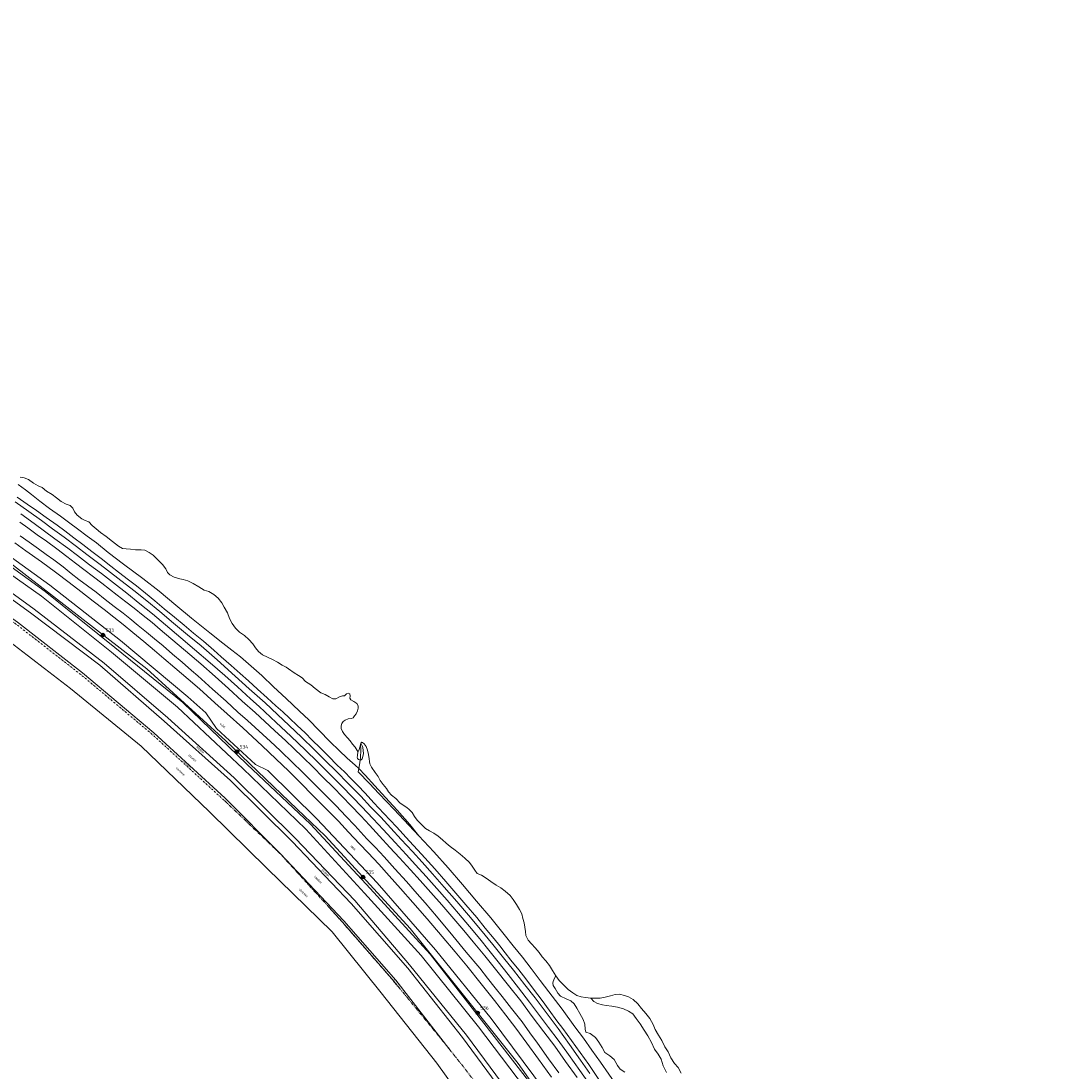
# Model space of a CAD drawing. Header units: metres. Extents: x 69428 to 72581, y 405279 to 408746.
# Tile 38 of 39: x 71845 to 72424, y 406882 to 407472. Entities that reach past the tile are written whole.
import ezdxf
from ezdxf.enums import TextEntityAlignment as Align

# ---------------------------------------------------------------- set-up
doc = ezdxf.new("R2010")
doc.units = ezdxf.units.M
doc.linetypes.add('DASHDOT', pattern=[1, 0.5, -0.25, 0, -0.25])
doc.linetypes.add('PHANTOM2', pattern=[1.25, 0.625, -0.125, 0.125, -0.125, 0.125, -0.125])
for name, color, linetype, lineweight in [('BS-BINNENKRUINLIJN-KPN', 253, 'CONTINUOUS', 0), ('BS-BINNENTEENLIJN-KPN', 253, 'CONTINUOUS', 0), ('BS-Dijkpaal', 2, 'CONTINUOUS', 25), ('BS-Dijkpaal @ 0.5', 2, 'CONTINUOUS', 25), ('BS-Dijkpaal @ 1', 2, 'CONTINUOUS', 25), ('BS-Dijkpaalnr', 6, 'CONTINUOUS', 25), ('BS-KANT-KREUKELBERM', 35, 'PHANTOM2', 0), ('BS-KANT-VERHARDING', 253, 'CONTINUOUS', 0), ('BS-KRUINLIJN', 253, 'CONTINUOUS', 0), ('BS-OVERIG-KPN', 253, 'CONTINUOUS', 0), ('BS-OVERIGE-TEKSTEN', 253, 'CONTINUOUS', 0), ('BS-PERKOENRIJ-MET-BETONBAND', 213, 'DASHDOT', 0), ('BS-RASTER', 253, 'RASTER', 0), ('BS-SCHEIDINGSL-TALUDBEKL-ONZB', 253, 'CONTINUOUS', 0), ('BS-SCHEIDINGSLIJN-TALUDBEKL', 253, 'CONTINUOUS', 0), ('BS-STORTSTEENLIJN', 253, 'CONTINUOUS', 0), ('BS-TUSSENBERM', 253, 'CONTINUOUS', 0), ('BS-WATERLIJN-KPN', 253, 'CONTINUOUS', 0), ('THEORETISCHE_NULLIJN', 1, 'CONTINUOUS', 0)]:
    doc.layers.add(name, color=color, linetype=linetype, lineweight=lineweight)
doc.styles.add('ISO', font='ISO')
doc.linetypes.add('RASTER', pattern='A,3,-2,[200,RASTER,S=0.75,R=0,X=0,Y=0],-2,3', length=10)

# ---------------------------------------------------------------- blocks, each defined once
blk = doc.blocks.new('132')
at = {"layer": 'BS-Dijkpaal'}
h = blk.add_hatch(color=256, dxfattribs=at)
h.paths.add_polyline_path([(0, 0), (0, 1, 0.414214), (-1, 0)])
h.paths.add_polyline_path([(1, 0), (0, 0), (0, -1, 0.414214)])
for p, q in [((-1, 0), (1, 0)), ((0, -1), (0, 1))]:
    blk.add_line(p, q, dxfattribs=at)
blk.add_circle((0, 0), 1, dxfattribs=at)
blk = doc.blocks.new('*U88')
at = {"layer": 'BS-Dijkpaal @ 0.5', "xscale": 0.5, "yscale": 0.5, "zscale": 0.5}
blk.add_blockref('132', (71890.778, 407127.015), dxfattribs=at)
at = {"layer": 'BS-Dijkpaal @ 1'}
blk.add_blockref('132', (71890.778, 407127.015), dxfattribs=at)
blk = doc.blocks.new('*U89')
at = {"layer": 'BS-Dijkpaal @ 0.5', "xscale": 0.5, "yscale": 0.5, "zscale": 0.5}
blk.add_blockref('132', (72037.006, 406990.916), dxfattribs=at)
at = {"layer": 'BS-Dijkpaal @ 1'}
blk.add_blockref('132', (72037.006, 406990.916), dxfattribs=at)
blk = doc.blocks.new('*U90')
at = {"layer": 'BS-Dijkpaal @ 0.5', "xscale": 0.5, "yscale": 0.5, "zscale": 0.5}
blk.add_blockref('132', (71966.164, 407061.427), dxfattribs=at)
at = {"layer": 'BS-Dijkpaal @ 1'}
blk.add_blockref('132', (71966.164, 407061.427), dxfattribs=at)
blk = doc.blocks.new('*U91')
at = {"layer": 'BS-Dijkpaal @ 0.5', "xscale": 0.5, "yscale": 0.5, "zscale": 0.5}
blk.add_blockref('132', (72101.501, 406914.562), dxfattribs=at)
at = {"layer": 'BS-Dijkpaal @ 1'}
blk.add_blockref('132', (72101.501, 406914.562), dxfattribs=at)

msp = doc.modelspace()

# ---------------------------------------------------------------- linework, layer by layer
at = {"layer": 'BS-BINNENKRUINLIJN-KPN'}
for points in [[(71842.536, 407204.568), (71848.148, 407200.679), (71853.316, 407197.045), (71858.818, 407193.036), (71864.911, 407188.719), (71869.254, 407185.553), (71874.338, 407181.693), (71879.34, 407177.907), (71884.469, 407174.025), (71889.754, 407170.012), (71895.065, 407165.798), (71899.54, 407162.38), (71905.093, 407158.091), (71909.536, 407154.721), (71914.64, 407150.618), (71919.889, 407146.238), (71925.235, 407141.81), (71930.992, 407137.09), (71936.486, 407132.547), (71941.647, 407128.093), (71947.201, 407123.476), (71953.133, 407118.459), (71957.276, 407114.752), (71962.942, 407109.848), (71967.989, 407105.443), (71972.567, 407101.337), (71977.729, 407096.534), (71983.029, 407091.721)], [(71844.214, 407182.765), (71849.227, 407179.186), (71854.449, 407175.421), (71858.811, 407172.267), (71863.01, 407169.25), (71868.259, 407165.308), (71872.862, 407161.704), (71877.136, 407158.332), (71882.107, 407154.624), (71886.818, 407151.064), (71891.892, 407147.048), (71897.05, 407143.121), (71902.081, 407139.268), (71905.785, 407136.363), (71910.62, 407132.404), (71915.217, 407128.599), (71919.763, 407124.959), (71924.561, 407120.854), (71929.844, 407116.343), (71935.209, 407111.79), (71940.44, 407107.127), (71944.089, 407104.001), (71952.414, 407096.566), (71959.979, 407089.823), (71966.664, 407083.706), (71971.995, 407078.931)], [(71983.029, 407091.721), (71987.988, 407087.259), (71991.859, 407083.784), (71995.689, 407080.278), (71999.949, 407076.171), (72004.424, 407071.944), (72008.461, 407067.942), (72012.988, 407063.569), (72017.644, 407058.927), (72022.522, 407053.902), (72026.541, 407049.993), (72030.231, 407046.362), (72034.142, 407042.308), (72038.18, 407038.052), (72043.131, 407032.668), (72048.677, 407026.649), (72055.778, 407019.11), (72063.213, 407011.172), (72069.932, 407003.743), (72077.522, 406995.524), (72083.655, 406988.465), (72089.292, 406981.913), (72094.94, 406975.212), (72100.969, 406968.097), (72105.78, 406962.123), (72110.842, 406956.07), (72113.965, 406952.148), (72116.925, 406948.376), (72120.212, 406944.11), (72124.716, 406938.657), (72128.575, 406933.7), (72132.997, 406927.938), (72137.806, 406921.504), (72141.831, 406916.07), (72146.074, 406910.119), (72149.429, 406905.752), (72156.795, 406895.675), (72164.021, 406885.496), (72170.52, 406875.99)], [(71971.995, 407078.931), (71984.908, 407067.232), (71990.422, 407062.157), (71997.661, 407054.981), (72002.438, 407050.444), (72006.985, 407046.032), (72011.878, 407040.991), (72016.925, 407036.029), (72021.87, 407030.907), (72027.417, 407025.122), (72032.333, 407019.822), (72039.257, 407012.396), (72044.112, 407007.599), (72048.999, 407002.212), (72054.99, 406995.478), (72061.505, 406988.415), (72067.469, 406981.52), (72071.919, 406976.363), (72078.346, 406968.847), (72087.534, 406957.835), (72095.126, 406948.581), (72102.742, 406939.618), (72107.121, 406934.124), (72111.314, 406928.647), (72115.368, 406923.783), (72120.607, 406916.896), (72126.522, 406909.432), (72130.814, 406903.366), (72135.143, 406897.429), (72141.414, 406888.735), (72147.264, 406880.838)]]:
    msp.add_lwpolyline(points, dxfattribs=at)
at = {"layer": 'BS-BINNENTEENLIJN-KPN'}
for points in [[(71843.01, 407211.678), (71847.118, 407208.689), (71850.425, 407206.102), (71855.165, 407202.246), (71860.697, 407198.186), (71866.819, 407193.859), (71872.069, 407190.019), (71876.428, 407186.76), (71881.815, 407182.705), (71887.013, 407178.784), (71893.65, 407173.439), (71902.348, 407166.886), (71913.099, 407158.849), (71922.318, 407151.64), (71931.73, 407143.825), (71940.548, 407136.56), (71950.906, 407128.241), (71958.125, 407122.447), (71963.291, 407118.453), (71968.035, 407114.717), (71974.104, 407109.419), (71980.105, 407104.327), (71986.746, 407097.801)], [(71843.867, 407190.546), (71848.49, 407187.222), (71853.761, 407183.362), (71858.895, 407179.716), (71864.822, 407175.41), (71870.374, 407171.106), (71875.324, 407167.402), (71879.889, 407163.881), (71885.373, 407159.747), (71890.115, 407156.145), (71894.416, 407152.805), (71898.62, 407149.493), (71903.619, 407145.628), (71908.215, 407142.059), (71913.4, 407138.005), (71918.395, 407133.999), (71922.972, 407130.036), (71928.843, 407125.077), (71937.084, 407118.16), (71945.861, 407110.73), (71953.86, 407103.623), (71961.368, 407096.886), (71969.118, 407089.803), (71976.264, 407083.484)], [(71986.746, 407097.801), (71993.808, 407091.316), (72001.317, 407084.186), (72006.456, 407079.284), (72012.228, 407073.517), (72018.565, 407066.904), (72023.597, 407061.987), (72028.197, 407057.789), (72032.599, 407053.748), (72034.643, 407052.044)], [(71976.264, 407083.484), (71987.307, 407073.243), (71993.568, 407067.563), (71997.994, 407063.4), (72003.25, 407058.251), (72008.919, 407052.677), (72014.463, 407047.121), (72020.337, 407041.205), (72025.453, 407036.014), (72030.116, 407031.24), (72035.827, 407025.383), (72040.623, 407020.048), (72046.355, 407013.914), (72052.149, 407007.519), (72057.585, 407001.682), (72063.774, 406995.031), (72069.209, 406988.96), (72075.272, 406982.151), (72081.419, 406975.19), (72087.068, 406968.67), (72093.705, 406960.931), (72099.048, 406954.461), (72105.549, 406946.597), (72111.634, 406939.159), (72118.827, 406929.991), (72125.766, 406921.227), (72132.267, 406912.424), (72138.67, 406903.88), (72144.944, 406895.717), (72150.949, 406887.244), (72157.578, 406878.157)], [(72034.643, 407052.044), (72038.161, 407048.19), (72043.605, 407042.139), (72049.661, 407035.704), (72056.207, 407028.544), (72063.306, 407020.378), (72068.355, 407014.156)]]:
    msp.add_lwpolyline(points, dxfattribs=at)
at = {"layer": 'BS-KANT-KREUKELBERM', "ltscale": 3, "flags": 128}
for points in [[(72018.036412, 406973.726261), (71990.36796, 407004.126581), (71958.686966, 407034.252561)], [(72086.699547, 406892.860601), (72054.50516, 406932.152258)], [(72216.836156, 406687.499767), (72194.736517, 406729.803652), (72170.854354, 406771.56263), (72143.5514, 406814.872102), (72116.055805, 406855.260709), (72086.699547, 406892.860601)]]:
    msp.add_lwpolyline(points, dxfattribs=at)
at = {"layer": 'BS-KANT-VERHARDING'}
for points in [[(72045.023653, 406987.586368), (72010.964552, 407023.662397), (71983.53151, 407050.766262), (71976.606945, 407054.239513), (71954.591032, 407074.465449), (71948.571278, 407083.338322), (71938.446457, 407092.275595), (71900.677978, 407123.960791), (71860.899229, 407154.987204), (71820.745731, 407183.91755)], [(72077.855226, 406949.988713), (72045.023653, 406987.586368)], [(72077.855226, 406949.988713), (72109.087068, 406911.310673), (72139.136694, 406871.00021), (72167.581341, 406829.496312), (72193.661638, 406788.127189), (72218.97327, 406744.596648), (72242.184368, 406700.684401)]]:
    msp.add_lwpolyline(points, dxfattribs=at)
at = {"layer": 'BS-KRUINLIJN'}
msp.add_lwpolyline([(72136.026636, 406868.819837), (72105.063883, 406908.72078), (72074.862175, 406947.471338), (72041.074138, 406984.4498), (72007.547807, 407020.680887), (71971.687719, 407054.380258), (71935.639962, 407089.133814), (71897.443172, 407120.062498), (71858.171834, 407151.44715), (71817.773172, 407180.719721)], dxfattribs=at)
at = {"layer": 'BS-OVERIG-KPN'}
for points in [[(71841.339, 407201.964), (71849.09, 407196.439), (71856.099, 407191.381), (71862.308, 407186.782), (71868.81, 407182.008), (71875.76, 407176.817), (71881.696, 407172.393), (71889.126, 407166.724), (71899.034, 407159.072), (71908.052, 407152.036), (71915.35, 407146.181), (71922.66, 407140.206), (71930.443, 407133.757), (71938.366, 407127.218), (71945.912, 407120.907), (71954.979, 407113.082), (71965.175, 407103.962), (71973.026, 407096.833), (71982.046, 407088.799)], [(71844.461, 407195.142), (71852.022, 407189.721), (71857.804, 407185.504), (71863.64, 407181.191), (71870.961, 407175.798), (71876.373, 407171.691), (71883.232, 407166.58), (71889.887, 407161.569), (71896.677, 407156.304), (71904.135, 407150.488), (71911.458, 407144.646), (71918.55, 407138.851), (71925.919, 407132.766), (71934.553, 407125.535), (71942.207, 407118.969), (71951.126, 407111.407), (71959.203, 407104.332), (71966.427, 407097.898), (71973.794, 407091.093), (71978.517, 407086.815)], [(71841.122, 407178.849), (71847.364, 407174.447), (71856.097, 407168.138), (71863.955, 407162.425), (71871.75, 407156.523), (71878.258, 407151.55), (71885.285, 407146.122), (71891.429, 407141.29), (71896.797, 407137.034), (71902.027, 407132.878), (71907.522, 407128.451), (71913.688, 407123.405), (71919.724, 407118.318), (71925.056, 407113.87), (71931.215, 407108.655), (71938.735, 407102.23), (71945.01, 407096.669), (71953.75, 407088.934), (71960.606, 407082.715), (71969.397, 407074.86)], [(71978.517, 407086.815), (71988.075, 407077.906), (71996.468, 407070.073), (72004.637, 407062.193), (72011.33, 407055.709), (72018.75, 407048.395), (72024.863, 407042.141), (72031.312, 407035.695), (72036.223, 407030.546), (72042.814, 407023.634), (72048.359, 407017.733), (72055.105, 407010.321), (72061.306, 407003.582), (72066.6, 406997.783), (72072.479, 406991.266), (72078.581, 406984.441), (72084.328, 406977.982), (72090.819, 406970.322), (72096.951, 406963.112), (72102.663, 406956.205), (72107.785, 406949.849), (72113.034, 406943.285), (72118.71, 406936.129), (72124.58, 406928.583), (72130.665, 406920.614), (72135.782, 406913.86), (72141.417, 406906.306), (72146.869, 406899.103), (72152.569, 406891.201), (72159.007, 406882.086), (72164.496, 406874.472)], [(71982.046, 407088.799), (71988.98, 407082.305), (71995.441, 407076.206), (72002.454, 407069.552), (72009.775, 407062.452), (72015.839, 407056.343), (72021.915, 407050.417), (72028.941, 407043.384), (72035.743, 407036.432), (72041.321, 407030.467), (72047.016, 407024.526), (72052.586, 407018.49), (72058.527, 407012.094), (72064.789, 407005.272), (72070.238, 406999.207), (72076.192, 406992.689), (72082.758, 406985.258), (72089.871, 406977.121), (72096.33, 406969.427), (72103.177, 406961.324), (72110.083, 406952.886), (72116.119, 406945.543), (72121.619, 406938.531), (72128.061, 406930.346), (72133.802, 406922.948), (72140.588, 406914.004), (72146.725, 406905.659), (72153.244, 406896.769), (72159.316, 406887.976), (72164.568, 406880.513)], [(71969.397, 407074.86), (71980.29, 407064.751), (71987.997, 407057.472), (71995.305, 407050.375), (72002.123, 407043.62), (72008.868, 407036.777), (72016.148, 407029.466), (72023.179, 407022.252), (72028.922, 407016.233), (72035.109, 407009.624), (72039.972, 407004.568), (72045.897, 406998.105), (72051.82, 406991.675), (72058.146, 406984.536), (72065.146, 406976.548), (72073.153, 406967.383), (72081.626, 406957.543), (72088.852, 406948.799), (72095.381, 406940.961), (72103.468, 406930.763), (72110.987, 406921.415), (72117.315, 406913.241), (72122.979, 406905.85), (72129.159, 406897.517), (72135.756, 406888.502), (72143.124, 406878.45)], [(72035.379, 407056.626), (72036.059, 407056.742), (72036.491, 407057.48), (72036.94, 407058.627), (72037.288, 407060.42), (72037.192, 407062.102), (72036.882, 407063.807), (72036.555, 407064.712), (72035.873, 407066.181)], [(72034.113, 407061.49), (72033.859, 407059.139), (72033.799, 407058.338), (72033.972, 407057.572), (72034.561, 407057.002), (72035.379, 407056.626)], [(72145.464, 406935.382), (72144.814, 406933.978), (72144.422, 406933.172), (72143.938, 406932.176), (72143.774, 406931.181), (72144.083, 406929.979), (72145.179, 406928.185), (72146.559, 406925.661), (72148.221, 406923.85), (72151.289, 406922.46), (72153.924, 406921.346), (72155.906, 406919.648), (72157.299, 406917.106), (72158.923, 406914.134), (72160.875, 406910.708), (72161.859, 406908.168), (72161.921, 406905.368), (72162.34, 406903.742), (72164.746, 406902.935), (72167.744, 406900.623), (72169.614, 406897.992), (72171.501, 406895.086), (72173.013, 406892.24), (72175.821, 406890.361), (72178.383, 406888.221), (72180.279, 406884.924), (72181.788, 406882.831), (72184.311, 406881.108)], [(72207.763, 406880.969), (72205.98, 406884.804), (72204.695, 406888.566), (72203.14, 406891.385), (72201.01, 406894.12), (72199.251, 406897.928), (72197.346, 406901.642), (72195.211, 406904.781), (72193.039, 406908.265), (72190.752, 406911.344), (72188.738, 406913.935), (72186.456, 406915.475), (72183.5, 406916.699), (72180.221, 406917.761), (72176.946, 406918.257), (72173.791, 406918.637), (72171.744, 406919.015), (72169.036, 406919.752), (72166.841, 406920.893), (72165.156, 406922.834)]]:
    msp.add_lwpolyline(points, dxfattribs=at)
at = {"layer": 'BS-PERKOENRIJ-MET-BETONBAND', "ltscale": 2, "flags": 128}
for points in [[(71958.673446, 407034.237823), (71918.513847, 407071.077886), (71878.50817, 407104.600325), (71841.972121, 407133.042911), (71803.046697, 407161.0397), (71762.947118, 407187.575728), (71721.973705, 407213.030486), (71689.399212, 407232.164582)], [(72054.490087, 406932.139113), (72025.447977, 406965.44033), (72018.021529, 406973.712901)]]:
    msp.add_lwpolyline(points, dxfattribs=at)
at = {"layer": 'BS-RASTER', "flags": 128}
msp.add_lwpolyline([(72035.644, 407065.377), (72035.72, 407062.243), (72035.547, 407058.05), (72035.379, 407056.626), (72035.063, 407053.951), (72034.643, 407052.044), (72034.256, 407050.156), (72040.758, 407043.457), (72045.976, 407037.816), (72054.478, 407028.89), (72062.883, 407019.999), (72068.355, 407014.156), (72076.795, 407005.07), (72084.994, 406996.115), (72093.068, 406986.697), (72100.943, 406977.367), (72108.855, 406967.89), (72116.521, 406958.596), (72121.49, 406952.307), (72126.672, 406945.824), (72131.674, 406939.457), (72136.77, 406932.809), (72141.602, 406926.431), (72149.06, 406916.602), (72156.271, 406906.732), (72161.027, 406900.227), (72165.793, 406893.502), (72170.591, 406886.705), (72175.329, 406880.066), (72180.042, 406873.301), (72184.779, 406866.489), (72189.402, 406859.628), (72196.353, 406849.432), (72203.068, 406839.232), (72207.443, 406832.335), (72211.954, 406825.352), (72216.23, 406818.36), (72222.608, 406807.947), (72226.861, 406800.747), (72233.119, 406790.291), (72241.297, 406776.163), (72247.352, 406765.498), (72253.46, 406754.646), (72259.258, 406743.993), (72265.11, 406732.936), (72270.599, 406722.457), (72276.046, 406711.666), (72279.702, 406704.171), (72283.329, 406696.972), (72286.96, 406689.526), (72290.384, 406682.157), (72293.734, 406674.676), (72297.174, 406667.263), (72300.441, 406659.779), (72303.8, 406652.415), (72307.191, 406644.67), (72311.847, 406633.615), (72316.565, 406622.235), (72321.177, 406610.76), (72322.719, 406606.925), (72325.622, 406599.217), (72328.328, 406591.691), (72332.677, 406580.159), (72335.541, 406572.696), (72339.903, 406561.153), (72342.646, 406553.491), (72345.277, 406545.537), (72347.751, 406537.808), (72351.704, 406525.935), (72355.337, 406514.271), (72357.665, 406506.464), (72361.103, 406494.922), (72364.572, 406483.334), (72366.908, 406475.368), (72368.034, 406471.573), (72371.105, 406459.972), (72374.222, 406448.17), (72377.233, 406436.647), (72380.216, 406425.129), (72383.034, 406413.526), (72385.332, 406401.762), (72387.79, 406390.09), (72390.136, 406378.371), (72392.509, 406366.489), (72394.721, 406354.813), (72397.393, 406339.273), (72399.282, 406327.639), (72400.572, 406319.523), (72402.422, 406307.669), (72404.077, 406295.904), (72405.671, 406284.102), (72407.148, 406272.224), (72407.712, 406268.267), (72408.501, 406260.37), (72409.328, 406252.186), (72409.564, 406250), (72410.583, 406240.557), (72411.649, 406228.709), (72412.343, 406220.569), (72413.028, 406208.947), (72413.723, 406196.874), (72414.468, 406184.579), (72414.886, 406176.707), (72415.373, 406168.499), (72415.784, 406156.657), (72416.083, 406144.93), (72416.231, 406133.382), (72416.539, 406121.527), (72419.21, 406119.114), (72420.024, 406118.408), (72422.368, 406116.348), (72424.011, 406114.99), (72424.085, 406101.153), (72423.939, 406097.208), (72422.989, 406071.586), (72421.748, 406046.229), (72421.379, 406037.548), (72420.518, 406024.294), (72420.281, 406020.66), (72419.341, 406008.008), (72418.37, 405995.847), (72417.686, 405987.36), (72416.642, 405974.503), (72415.573, 405961.66), (72414.394, 405949.325), (72413.047, 405936.696), (72411.344, 405919.454), (72410.045, 405907.013), (72408.626, 405894.594), (72407.02, 405882.211), (72405.06, 405866.139), (72403.033, 405849.172), (72401.034, 405832.476), (72399, 405815.892), (72396.735, 405795.386), (72394.857, 405779.31), (72393.632, 405762.839), (72392.531, 405746.481), (72391.698, 405734.072), (72391.205, 405725.888), (72390.735, 405717.682), (72390.063, 405705.599), (72389.191, 405693.166), (72388.82, 405685.03), (72388.464, 405676.913), (72387.862, 405664.823), (72387.312, 405652.5), (72386.731, 405640.293), (72386.091, 405627.828), (72385.47, 405615.449), (72384.848, 405602.962), (72384.106055, 405589.794766)], dxfattribs=at)
at = {"layer": 'BS-SCHEIDINGSL-TALUDBEKL-ONZB'}
msp.add_lwpolyline([(72054.50516, 406932.152258), (72025.462956, 406965.453584), (72018.036412, 406973.726261)], dxfattribs=at)
at = {"layer": 'BS-SCHEIDINGSLIJN-TALUDBEKL'}
for points in [[(72086.699547, 406892.860601), (72055.452914, 406932.830784), (72026.153397, 406966.200025), (71990.36796, 407004.126581), (71959.516518, 407035.191233), (71919.296144, 407072.086967), (71879.121603, 407105.730095), (71842.602299, 407134.177089), (71803.62728, 407162.202155), (71763.437479, 407188.830544), (71722.785662, 407214.042674), (71681.322955, 407238.359214), (71637.202901, 407263.269814), (71591.099548, 407287.693361), (71547.263499, 407309.206601), (71524.642349, 407319.222703)], [(72122.986002, 406860.022547), (72092.97618, 406900.602093), (72062.206982, 406939.61655), (72030.306647, 406976.089402), (71997.16073, 407010.831855), (71962.527273, 407045.1657), (71925.234111, 407078.606796), (71889.046069, 407110.051051), (71849.967127, 407139.537857), (71809.36104, 407168.830728), (71768.245866, 407196.157225), (71727.119373, 407221.400838), (71684.546789, 407247.658675)], [(72124.990143, 406861.685599), (72095.295885, 406902.05153), (72063.225392, 406941.46761), (72032.362914, 406977.652304), (71999.056657, 407012.568119), (71964.493796, 407046.76228), (71927.285625, 407080.489915), (71891.42782, 407111.216396), (71852.085296, 407141.56017), (71811.175607, 407171.175184)]]:
    msp.add_lwpolyline(points, dxfattribs=at)
at = {"layer": 'BS-STORTSTEENLIJN', "flags": 128}
msp.add_lwpolyline([(72106.391837, 406847.648866), (72078.608089, 406886.289108), (72047.227431, 406925.756002), (72019.65685, 406960.060502), (71982.839871, 406995.909663), (71950.697351, 407027.521045), (71912.177591, 407064.454898), (71872.429242, 407096.875939), (71835.917103, 407125.040005)], dxfattribs=at)
at = {"layer": 'BS-TUSSENBERM'}
msp.add_lwpolyline([(72132.493175, 406866.279367), (72101.95197, 406906.669134), (72069.713547, 406946.713594), (72037.832199, 406981.892219), (72004.842583, 407017.804855), (71969.369484, 407051.870903), (71932.701846, 407086.37196), (71895.576274, 407117.386778), (71856.086584, 407148.802144), (71815.491652, 407177.582584)], dxfattribs=at)
at = {"layer": 'BS-WATERLIJN-KPN'}
for points in [[(71844.186, 407215.728), (71846.417, 407215.478), (71848.743, 407214.407), (71851.724, 407212.342), (71854.346, 407210.963), (71856.573, 407210.003), (71859.041, 407207.955), (71862.081, 407206.102), (71864.659, 407204.195), (71867.239, 407202.098), (71869.959, 407200.619), (71872.215, 407199.822), (71873.789, 407198.373), (71874.628, 407196.377), (71876.175, 407194.453), (71878.819, 407192.387), (71880.717, 407191.523), (71882.764, 407190.747), (71884.696, 407188.575), (71886.901, 407186.668), (71889.346, 407184.651), (71892.546, 407182.364), (71896.137, 407179.595), (71899.378, 407176.921), (71901.64, 407175.666), (71903.742, 407175.442), (71906.246, 407175.274), (71908.958, 407174.968), (71912.151, 407174.88), (71914.253, 407174.671), (71916.662, 407173.515), (71918.911, 407171.847), (71921.729, 407169.072), (71924.189, 407166.612), (71926.026, 407164.263), (71927.071, 407162.206), (71928.251, 407160.798), (71930.757, 407159.62), (71933.88, 407158.66), (71935.793, 407158.32), (71938.467, 407157.486), (71941.502, 407156.029), (71944.75, 407154.089), (71947.618, 407152.276), (71950.253, 407151.409), (71953.075, 407149.766), (71955.474, 407147.665), (71957.618, 407145.103), (71958.993, 407142.757), (71960.704, 407139.464), (71961.985, 407136.353), (71963.444, 407133.458), (71965.285, 407130.872), (71967.625, 407128.701), (71970.324, 407126.799), (71972.732, 407124.509), (71975.022, 407122.154), (71976.568, 407119.869), (71978.273, 407117.665), (71980.455, 407115.953), (71983.273, 407114.613), (71986.178, 407113.33), (71988.854, 407111.756), (71991.481, 407110.038), (71993.852, 407108.882)], [(71993.852, 407108.882), (71995.194, 407107.977), (71998.352, 407105.821), (72000.798, 407104.186), (72002.864, 407102.973), (72004.718, 407100.911), (72007.635, 407098.968), (72010.095, 407096.949), (72013.269, 407094.523), (72015.698, 407093.487), (72017.992, 407092.182), (72019.965, 407091.17), (72021.823, 407091.174), (72023.759, 407092.225), (72025.548, 407092.787), (72026.689, 407092.899), (72027.821, 407093.946), (72028.758, 407094.358), (72029.687, 407093.923), (72029.854, 407092.669), (72029.636, 407091.549), (72030.118, 407090.595), (72031.866, 407089.588), (72033.544, 407088.573), (72034.31, 407087.153), (72034.331, 407085.892), (72034.009, 407084.401), (72033.096, 407082.74), (72032.166, 407081.482), (72031.548, 407080.363), (72030.484, 407080.026), (72028.687, 407079.834), (72027.05, 407079.114), (72025.854, 407078.334), (72025.14, 407077.193), (72024.778, 407076.033), (72024.826, 407074.444), (72025.576, 407072.686), (72026.587, 407071.066), (72028.339, 407069.154), (72029.807, 407067.565), (72031.112, 407065.721), (72032.525, 407063.885), (72033.68, 407062.117), (72034.113, 407061.49)], [(72035.644, 407065.377), (72035.873, 407066.181)], [(72035.873, 407066.181), (72036.107, 407066.566), (72036.391, 407066.724), (72036.717, 407066.605), (72037.649, 407065.809), (72038.707, 407064.368), (72039.485, 407062.23), (72040.089, 407059.82), (72040.555, 407057.392), (72040.639, 407055.976), (72040.793, 407054.62), (72041.863, 407052.757), (72043.947, 407049.698), (72045.522, 407047.449), (72046.739, 407045.203), (72048.338, 407042.983), (72050.321, 407040.738), (72051.387, 407038.771), (72053.084, 407036.891), (72055.449, 407035.113), (72057.986, 407032.381), (72061.736, 407029.952), (72062.998, 407028.847), (72064.608, 407027.244), (72065.912, 407024.908), (72067.454, 407022.829), (72069.839, 407020.428), (72072.183, 407018.304), (72074.47, 407016.877), (72076.882, 407015.493), (72079.313, 407013.843), (72081.837, 407011.851), (72083.86, 407009.928), (72086.102, 407008.075), (72088.779, 407006.076), (72091.617, 407003.684), (72094.367, 407001.554), (72097.025, 406999.167), (72098.491, 406997.109), (72099.886, 406994.789), (72101.315, 406992.932), (72103.71, 406991.883), (72106.334, 406990.265), (72108.948, 406988.42), (72111.933, 406986.421), (72114.605, 406984.79), (72117.073, 406982.963), (72119.723, 406980.556), (72121.567, 406978.211), (72123.394, 406975.396), (72125.122, 406972.719), (72126.379, 406970.142), (72126.918, 406967.553), (72127.603, 406965.164), (72128.08, 406962.768), (72128.515, 406960.28), (72128.605, 406957.948), (72129.894, 406955.501), (72131.793, 406953.282), (72133.961, 406951.114), (72136.143, 406948.556), (72137.894, 406946.057), (72139.951, 406943.853), (72141.998, 406941.214), (72143.718, 406938.421), (72145.464, 406935.382)], [(72034.113, 407061.49), (72034.566, 407061.747), (72034.848, 407062.632), (72035.199, 407063.959), (72035.644, 407065.377)], [(72145.464, 406935.382), (72147.445, 406932.742), (72150.065, 406930.178), (72152.44, 406927.754), (72154.992, 406925.865), (72157.298, 406924.339), (72159.711, 406923.496), (72162.193, 406923.079), (72165.156, 406922.834)], [(72165.156, 406922.834), (72168.021, 406922.873), (72170.53, 406922.873), (72173.198, 406923.354), (72176.221, 406924.138), (72178.901, 406924.879), (72181.355, 406924.947), (72184.084, 406924.272), (72186.443, 406923.471), (72188.96, 406921.965), (72191.62, 406919.557), (72193.727, 406916.999), (72196.089, 406914.219), (72198.382, 406911.374), (72200.27, 406908.041), (72201.451, 406905.095), (72203.328, 406902.024), (72205.085, 406898.911), (72206.91, 406895.484), (72208.616, 406892.558), (72210.231, 406889.324), (72212.281, 406886.05), (72214.329, 406883.765), (72216.056, 406880.577)]]:
    msp.add_lwpolyline(points, dxfattribs=at)
at = {"layer": 'THEORETISCHE_NULLIJN'}
msp.add_lwpolyline([(71260.416, 407472.032), (71276.912, 407472.352), (71295.648, 407466.656), (71326.984, 407451.584), (71372.64, 407428.832), (71418.624, 407406.016), (71448.856, 407391.616), (71572.256, 407326.176), (71657.192, 407278.592), (71740.616, 407230.24), (71832.8, 407171.936), (71915.32, 407108), (71959.776, 407067.52), (72000, 407029.152), (72015.704, 407014.176), (72028.688, 407000), (72063.528, 406961.952), (72124.4, 406885.984), (72161.056, 406833.856)], dxfattribs=at)
msp.add_lwpolyline([(71260.416, 407472.032), (71276.912, 407472.352), (71295.648, 407466.656), (71326.984, 407451.584), (71372.64, 407428.832), (71418.624, 407406.016), (71448.856, 407391.616), (71572.256, 407326.176), (71657.192, 407278.592), (71740.616, 407230.24), (71832.8, 407171.936), (71915.32, 407108), (71959.776, 407067.52), (72000, 407029.152), (72015.704, 407014.176), (72028.688, 407000), (72063.528, 406961.952), (72124.4, 406885.984), (72161.056, 406833.856)], dxfattribs=at)

# ---------------------------------------------------------------- block references
at = {"layer": 'BS-Dijkpaal'}
for name in ['*U88', '*U90', '*U89', '*U91']:
    msp.add_blockref(name, (0, 0), dxfattribs=at)

# ---------------------------------------------------------------- texts
at = {"layer": 'BS-Dijkpaalnr', "char_height": 2, "width": 9.44080876, "attachment_point": 7, "style": 'ISO'}
for s, insert in [(' 533{\\Fisocp|c0;\\P\\H0.2x; }', (71890.778, 407127.015)), (' 534{\\Fisocp|c0;\\P\\H0.2x; }', (71966.164, 407061.427)), (' 535{\\Fisocp|c0;\\P\\H0.2x; }', (72037.006, 406990.916)), (' 536{\\Fisocp|c0;\\P\\H0.2x; }', (72101.501, 406914.562))]:
    msp.add_mtext(s, dxfattribs=dict(at, insert=insert))
at = {"layer": 'BS-OVERIGE-TEKSTEN', "width": 0.68}
for s, rotation, p in [('asfalt', 317.425146, (71958.04475, 407076.189747)), ('basalton', 317.468914, (71941.176427, 407057.801474)), ('basalton', 318.117099, (71945.529, 407062.546243)), ('basalton', 317.468176, (71937.966947, 407054.302799)), ('stortsteen', 316.204919, (71934.272971, 407050.275971)), ('asfalt', 313.352687, (72031.413873, 407007.434216)), ('basalton', 313.653242, (72015.935005, 406993.346328)), ('basalton', 313.337032, (72011.69348, 406989.485959)), ('stortsteen', 315.76317, (72003.48838, 406982.018196)), ('basalton', 312.307313, (72007.54149, 406985.70708)), ('basalton', 309.329541, (72055.867, 406930.682))]:
    msp.add_text(s, height=1.25, rotation=rotation, dxfattribs=at).set_placement(p, align=Align.MIDDLE)

doc.saveas('drawing.dxf')
